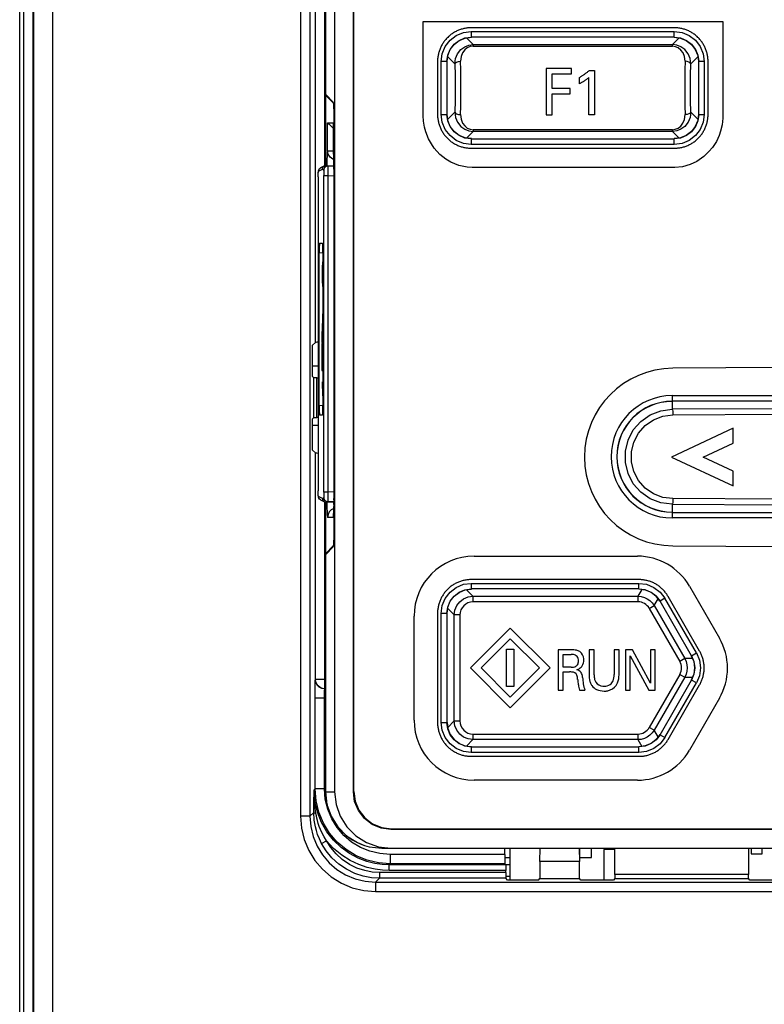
# Model space of a CAD drawing. Extents: x 30 to 410, y 34 to 287.
# Tile 22 of 66: x 59 to 72, y 196 to 214. Entities that reach past the tile are written whole.
import ezdxf

# ---------------------------------------------------------------- set-up
doc = ezdxf.new("R2010")
doc.units = 0
doc.header["$LTSCALE"] = 23.1
doc.layers.get('0').update_dxf_attribs({"linetype": 'CONTINUOUS'})
doc.layers.add('ALL_FEATURES', color=7, linetype='CONTINUOUS')

msp = doc.modelspace()

# ---------------------------------------------------------------- linework, layer by layer
at = {"color": 7, "linetype": 'CONTINUOUS'}
for p, q in [((64.474, 233.471), (64.474, 200.138)), ((64.808, 200.137), (64.808, 233.472)), ((64.816, 200.145), (64.816, 233.463)), ((64.312, 226.79), (64.312, 212.565)), ((66.793, 213.523), (66.905, 213.538)), ((70.506, 213.538), (70.618, 213.523)), ((66.472, 213.105), (66.487, 213.216)), ((70.924, 213.216), (70.939, 213.105)), ((64.312, 212.565), (64.312, 212.562)), ((64.312, 212.562), (64.313, 212.541)), ((64.318, 212.511), (64.312, 212.51)), ((64.312, 211.26), (64.312, 212.51)), ((64.312, 212.51), (64.312, 212.509)), ((64.456, 212.365), (64.312, 212.509)), ((64.317, 212.521), (64.456, 212.382)), ((64.326, 212.512), (64.318, 212.511)), ((64.456, 212.382), (64.46, 212.362)), ((64.459, 212.346), (64.456, 212.365)), ((64.46, 212.362), (64.463, 212.314)), ((66.487, 212.059), (66.472, 212.17)), ((70.939, 212.17), (70.924, 212.059)), ((64.346, 212.021), (64.453, 212.021)), ((64.411, 211.961), (64.453, 211.92)), ((64.453, 212.021), (64.453, 212.021)), ((64.453, 211.519), (64.453, 212.021)), ((64.467, 204.827), (64.467, 212.048)), ((64.467, 204.843), (64.467, 212.032)), ((66.905, 211.738), (66.793, 211.752)), ((70.618, 211.752), (70.506, 211.738)), ((64.454, 211.497), (64.453, 211.519)), ((64.454, 211.497), (64.455, 211.488)), ((64.454, 211.497), (64.454, 211.497)), ((64.455, 211.488), (64.456, 211.476)), ((64.456, 211.476), (64.457, 211.459)), ((64.294, 211.253), (64.224, 211.218)), ((64.326, 211.26), (64.461, 211.255)), ((64.206, 211.205), (64.224, 211.218)), ((64.184, 211.058), (64.184, 205.483)), ((64.206, 209.883), (64.261, 209.883)), ((64.2, 206.991), (64.2, 209.717)), ((64.266, 209.717), (64.266, 206.991)), ((64.265, 209.112), (64.265, 208.629)), ((64.253, 208.246), (64.264, 208.533)), ((64.265, 208.45), (64.256, 208.195)), ((64.254, 207.886), (64.254, 208.098)), ((64.248, 207.886), (64.248, 207.62)), ((64.251, 207.886), (64.248, 207.886)), ((64.257, 207.62), (64.257, 207.886)), ((64.257, 207.886), (64.265, 207.886)), ((64.079, 207.704), (64.184, 207.704)), ((64.248, 207.62), (64.265, 207.62)), ((64.266, 207.168), (64.262, 207.42)), ((64.265, 207.42), (64.262, 207.42)), ((64.261, 206.825), (64.206, 206.825)), ((64.184, 206.646), (64.079, 206.646)), ((64.185, 205.41), (64.184, 205.429)), ((64.224, 205.324), (64.294, 205.289)), ((64.312, 204.365), (64.312, 205.282)), ((64.327, 205.282), (64.461, 205.287)), ((64.466, 204.742), (64.467, 204.843)), ((64.456, 204.51), (64.312, 204.366)), ((64.317, 204.354), (64.456, 204.494)), ((64.456, 204.51), (64.459, 204.529)), ((64.46, 204.513), (64.456, 204.494)), ((64.463, 204.561), (64.46, 204.513)), ((64.312, 204.366), (64.312, 204.365)), ((64.313, 204.335), (64.312, 204.313)), ((64.312, 204.31), (64.312, 204.313)), ((64.312, 204.31), (64.312, 200.138)), ((66.793, 203.723), (66.905, 203.738)), ((69.99, 203.723), (69.878, 203.738)), ((70.253, 203.521), (70.184, 203.611)), ((66.472, 203.305), (66.487, 203.416)), ((70.855, 202.225), (70.811, 202.121)), ((66.472, 201.371), (66.487, 201.259)), ((70.253, 201.154), (70.184, 201.064)), ((66.793, 200.952), (66.906, 200.938)), ((69.99, 200.952), (69.878, 200.938)), ((84.804, 199.47), (65.474, 199.47)), ((65.483, 199.479), (84.795, 199.479)), ((65.312, 199.138), (84.966, 199.138)), ((69.039, 198.971), (69.039, 199.138)), ((69.255, 199.112), (69.255, 198.569)), ((69.453, 199.112), (69.255, 199.112)), ((71.872, 199.138), (71.872, 199.038)), ((71.872, 199.038), (72.072, 199.038)), ((72.072, 199.038), (72.072, 199.138)), ((67.497, 198.971), (67.589, 198.971)), ((67.589, 198.838), (67.516, 198.838)), ((68.822, 198.971), (69.039, 198.971)), ((67.517, 198.638), (67.589, 198.638))]:
    msp.add_line(p, q, dxfattribs=at)
at = {"color": 9, "linetype": 'CONTINUOUS'}
for p, q in [((64.312, 226.79), (64.312, 212.562)), ((66.935, 213.408), (66.817, 213.526)), ((66.903, 213.64), (66.903, 213.54)), ((66.903, 213.64), (70.509, 213.64)), ((66.903, 213.54), (66.906, 213.538)), ((70.509, 213.54), (66.903, 213.54)), ((70.594, 213.526), (70.476, 213.408)), ((70.506, 213.538), (70.509, 213.54)), ((70.509, 213.54), (70.509, 213.64)), ((66.935, 213.408), (66.935, 213.378)), ((66.935, 213.408), (70.476, 213.408)), ((66.935, 213.378), (70.476, 213.378)), ((70.476, 213.378), (70.476, 213.408)), ((66.484, 213.193), (66.611, 213.066)), ((70.8, 213.066), (70.927, 213.193)), ((66.369, 212.168), (66.369, 213.107)), ((66.469, 213.107), (66.369, 213.107)), ((66.469, 213.107), (66.469, 212.168)), ((66.472, 213.104), (66.469, 213.107)), ((70.942, 213.107), (70.939, 213.104)), ((70.942, 212.168), (70.942, 213.107)), ((71.042, 213.107), (70.942, 213.107)), ((71.042, 213.107), (71.042, 212.168)), ((64.312, 212.509), (64.312, 211.26)), ((64.456, 212.365), (64.459, 212.365)), ((66.369, 212.168), (66.469, 212.168)), ((66.469, 212.168), (66.472, 212.171)), ((66.611, 212.209), (66.484, 212.082)), ((70.927, 212.082), (70.8, 212.209)), ((70.939, 212.171), (70.942, 212.168)), ((70.942, 212.168), (71.042, 212.168)), ((64.346, 211.519), (64.346, 212.021)), ((64.453, 212.021), (64.453, 211.519)), ((66.817, 211.749), (66.935, 211.867)), ((66.935, 211.897), (66.935, 211.867)), ((70.476, 211.897), (66.935, 211.897)), ((70.476, 211.867), (66.935, 211.867)), ((70.476, 211.867), (70.476, 211.897)), ((70.476, 211.867), (70.594, 211.749)), ((66.906, 211.738), (66.903, 211.735)), ((66.903, 211.735), (66.903, 211.635)), ((66.903, 211.735), (70.509, 211.735)), ((70.509, 211.635), (66.903, 211.635)), ((70.509, 211.735), (70.506, 211.738)), ((70.509, 211.635), (70.509, 211.735)), ((64.346, 211.519), (64.453, 211.519)), ((64.456, 211.487), (64.453, 211.519)), ((64.453, 211.519), (64.454, 211.497)), ((64.458, 211.434), (64.456, 211.487)), ((64.326, 211.26), (64.348, 211.249)), ((64.338, 211.283), (64.338, 211.26)), ((64.462, 211.245), (64.348, 211.249)), ((64.187, 211.158), (64.257, 211.193)), ((64.187, 211.158), (64.192, 211.184)), ((64.257, 211.193), (64.272, 211.186)), ((64.272, 211.186), (64.28, 211.182)), ((64.283, 205.46), (64.283, 211.082)), ((64.283, 211.082), (64.354, 211.082)), ((64.354, 211.082), (64.354, 205.46)), ((64.354, 211.082), (64.462, 211.078)), ((64.462, 211.197), (64.462, 205.345)), ((64.462, 211.197), (64.462, 211.197)), ((64.2, 209.717), (64.266, 209.712)), ((64.265, 208.098), (64.254, 208.098)), ((64.256, 208.195), (64.265, 208.195)), ((70.472, 207.174), (70.472, 206.931)), ((70.472, 207.174), (72.359, 207.174)), ((72.359, 207.074), (70.472, 207.074)), ((64.266, 206.997), (64.2, 206.991)), ((72.327, 206.942), (70.472, 206.931)), ((70.483, 206.832), (72.338, 206.842)), ((64.21, 205.372), (64.187, 205.383)), ((64.224, 205.324), (64.208, 205.335)), ((64.257, 205.348), (64.21, 205.372)), ((64.28, 205.36), (64.257, 205.348)), ((64.354, 205.46), (64.283, 205.46)), ((64.348, 205.293), (64.462, 205.297)), ((64.462, 205.463), (64.354, 205.46)), ((64.462, 205.325), (64.462, 205.345)), ((64.462, 205.345), (64.462, 205.345)), ((72.338, 205.333), (70.483, 205.344)), ((64.312, 205.282), (64.312, 204.366)), ((64.348, 205.293), (64.326, 205.282)), ((64.338, 205.282), (64.338, 205.26)), ((70.472, 205.244), (70.472, 205.001)), ((70.472, 205.244), (72.327, 205.233)), ((64.45, 205.012), (64.349, 205.012)), ((70.472, 205.101), (72.359, 205.101)), ((72.359, 205.001), (70.472, 205.001)), ((64.459, 204.51), (64.456, 204.51)), ((64.312, 204.313), (64.312, 200.138)), ((66.932, 203.611), (66.817, 203.726)), ((66.903, 203.84), (66.903, 203.74)), ((66.903, 203.84), (69.88, 203.84)), ((66.903, 203.74), (66.906, 203.738)), ((69.88, 203.74), (66.903, 203.74)), ((69.932, 203.73), (69.863, 203.611)), ((69.878, 203.738), (69.88, 203.74)), ((69.88, 203.74), (69.88, 203.84)), ((66.932, 203.611), (66.932, 203.511)), ((66.932, 203.611), (69.863, 203.611)), ((69.863, 203.611), (69.863, 203.511)), ((70.151, 203.444), (70.22, 203.564)), ((70.341, 203.574), (70.255, 203.524)), ((70.901, 202.604), (70.341, 203.574)), ((66.484, 203.393), (66.599, 203.278)), ((69.863, 203.511), (66.932, 203.511)), ((70.064, 203.394), (70.151, 203.444)), ((70.064, 203.394), (70.607, 202.454)), ((70.151, 203.444), (70.694, 202.504)), ((70.255, 203.524), (70.253, 203.521)), ((70.815, 202.554), (70.255, 203.524)), ((66.369, 201.368), (66.369, 203.307)), ((66.469, 203.307), (66.369, 203.307)), ((66.469, 203.307), (66.469, 201.368)), ((66.472, 203.304), (66.469, 203.307)), ((66.599, 201.397), (66.599, 203.278)), ((66.699, 203.278), (66.599, 203.278)), ((66.699, 203.278), (66.699, 201.397)), ((70.694, 202.504), (70.607, 202.454)), ((70.832, 202.504), (70.694, 202.504)), ((70.811, 202.554), (70.815, 202.554)), ((70.815, 202.554), (70.901, 202.604)), ((70.607, 202.221), (70.064, 201.281)), ((70.694, 202.171), (70.151, 201.231)), ((70.607, 202.221), (70.694, 202.171)), ((70.694, 202.171), (70.832, 202.171)), ((70.255, 201.151), (70.815, 202.121)), ((70.341, 201.101), (70.901, 202.071)), ((70.815, 202.121), (70.811, 202.121)), ((70.901, 202.071), (70.815, 202.121)), ((66.369, 201.368), (66.469, 201.368)), ((66.469, 201.368), (66.472, 201.371)), ((66.599, 201.397), (66.484, 201.282)), ((66.599, 201.397), (66.699, 201.397)), ((70.151, 201.231), (70.064, 201.281)), ((66.932, 201.164), (66.932, 201.064)), ((66.932, 201.164), (69.863, 201.164)), ((69.863, 201.164), (69.863, 201.064)), ((70.22, 201.111), (70.151, 201.231)), ((70.253, 201.154), (70.255, 201.151)), ((70.255, 201.151), (70.341, 201.101)), ((66.817, 200.949), (66.932, 201.064)), ((66.906, 200.938), (66.903, 200.935)), ((66.903, 200.935), (66.903, 200.835)), ((66.903, 200.935), (69.88, 200.935)), ((69.863, 201.064), (66.932, 201.064)), ((69.863, 201.064), (69.932, 200.945)), ((69.88, 200.935), (69.878, 200.938)), ((69.88, 200.835), (69.88, 200.935)), ((69.88, 200.835), (66.903, 200.835)), ((64.312, 200.138), (64.474, 200.138)), ((64.816, 200.145), (64.808, 200.137)), ((65.474, 199.47), (65.483, 199.479))]:
    msp.add_line(p, q, dxfattribs=at)
for points in [[(66.369, 213.107), (66.387, 213.244), (66.441, 213.373), (66.526, 213.484), (66.636, 213.569), (66.766, 213.623), (66.903, 213.64)], [(66.469, 213.107), (66.484, 213.219), (66.527, 213.324), (66.596, 213.414), (66.686, 213.482), (66.79, 213.526), (66.903, 213.54)], [(70.509, 213.64), (70.646, 213.623), (70.775, 213.569), (70.886, 213.484), (70.971, 213.373), (71.024, 213.244), (71.042, 213.107)], [(70.509, 213.54), (70.621, 213.526), (70.725, 213.482), (70.815, 213.414), (70.884, 213.324), (70.927, 213.219), (70.942, 213.107)], [(66.611, 213.066), (66.622, 213.159), (66.659, 213.247), (66.716, 213.32), (66.786, 213.37), (66.861, 213.399), (66.935, 213.408)], [(66.935, 213.378), (66.884, 213.372), (66.832, 213.35), (66.786, 213.313), (66.748, 213.262), (66.721, 213.195), (66.711, 213.111)], [(70.8, 213.066), (70.789, 213.159), (70.753, 213.247), (70.695, 213.32), (70.625, 213.37), (70.551, 213.399), (70.476, 213.408)], [(70.7, 213.111), (70.691, 213.194), (70.664, 213.26), (70.626, 213.312), (70.58, 213.349), (70.528, 213.371), (70.476, 213.378)], [(66.611, 213.066), (66.62, 213.082), (66.642, 213.097), (66.674, 213.107), (66.711, 213.111)], [(66.611, 213.066), (66.615, 212.859), (66.617, 212.638), (66.615, 212.416), (66.611, 212.209)], [(66.717, 212.638), (66.716, 212.8), (66.714, 212.959), (66.711, 213.111)], [(70.7, 213.111), (70.697, 212.959), (70.695, 212.8), (70.695, 212.638)], [(70.8, 213.066), (70.791, 213.082), (70.769, 213.097), (70.737, 213.107), (70.7, 213.111)], [(70.8, 212.209), (70.796, 212.416), (70.795, 212.638), (70.796, 212.859), (70.8, 213.066)], [(66.711, 212.164), (66.714, 212.316), (66.716, 212.475), (66.717, 212.638)], [(70.695, 212.638), (70.695, 212.475), (70.697, 212.316), (70.7, 212.164)], [(66.903, 211.635), (66.766, 211.652), (66.636, 211.706), (66.526, 211.791), (66.441, 211.902), (66.387, 212.031), (66.369, 212.168)], [(66.903, 211.735), (66.79, 211.749), (66.686, 211.793), (66.596, 211.861), (66.527, 211.951), (66.484, 212.056), (66.469, 212.168)], [(66.611, 212.209), (66.622, 212.116), (66.659, 212.028), (66.716, 211.955), (66.786, 211.905), (66.861, 211.876), (66.935, 211.867)], [(66.611, 212.209), (66.62, 212.193), (66.642, 212.178), (66.674, 212.168), (66.711, 212.164)], [(66.711, 212.164), (66.721, 212.082), (66.747, 212.015), (66.785, 211.963), (66.831, 211.926), (66.883, 211.904), (66.935, 211.897)], [(70.8, 212.209), (70.789, 212.116), (70.753, 212.028), (70.695, 211.955), (70.625, 211.905), (70.551, 211.876), (70.476, 211.867)], [(70.476, 211.897), (70.527, 211.904), (70.579, 211.925), (70.625, 211.962), (70.663, 212.013), (70.69, 212.08), (70.7, 212.164)], [(71.042, 212.168), (71.024, 212.031), (70.971, 211.902), (70.886, 211.791), (70.775, 211.706), (70.646, 211.652), (70.509, 211.635)], [(70.942, 212.168), (70.927, 212.056), (70.884, 211.951), (70.815, 211.861), (70.725, 211.793), (70.621, 211.749), (70.509, 211.735)], [(70.8, 212.209), (70.791, 212.193), (70.769, 212.178), (70.737, 212.168), (70.7, 212.164)], [(64.346, 211.519), (64.344, 211.487), (64.341, 211.434), (64.339, 211.365), (64.338, 211.283)], [(64.46, 211.369), (64.443, 211.373), (64.393, 211.409), (64.359, 211.46), (64.346, 211.519)], [(64.462, 211.197), (64.461, 211.283), (64.46, 211.365), (64.458, 211.434)], [(64.349, 211.249), (64.322, 211.244), (64.3, 211.23), (64.285, 211.208), (64.28, 211.182)], [(64.349, 211.249), (64.351, 211.24), (64.353, 211.216), (64.354, 211.179), (64.355, 211.133), (64.354, 211.082)], [(64.184, 211.058), (64.184, 211.095), (64.185, 211.129), (64.186, 211.151), (64.187, 211.158)], [(64.192, 211.184), (64.208, 211.206), (64.224, 211.218)], [(64.28, 211.182), (64.281, 211.174), (64.282, 211.152), (64.283, 211.119), (64.283, 211.082)], [(70.472, 205.244), (70.271, 205.269), (70.081, 205.342), (69.914, 205.458), (69.781, 205.61), (69.687, 205.79), (69.639, 205.986), (69.639, 206.189), (69.687, 206.385), (69.781, 206.565), (69.914, 206.717), (70.081, 206.833), (70.271, 206.906), (70.472, 206.931)], [(70.472, 206.931), (70.476, 206.922), (70.48, 206.9), (70.482, 206.869), (70.483, 206.832)], [(70.483, 205.344), (70.308, 205.366), (70.14, 205.43), (69.992, 205.532), (69.874, 205.666), (69.791, 205.825), (69.749, 205.998), (69.749, 206.177), (69.792, 206.35), (69.874, 206.509), (69.993, 206.643), (70.14, 206.745), (70.308, 206.81), (70.483, 206.832)], [(64.187, 205.383), (64.186, 205.391), (64.185, 205.413), (64.184, 205.447), (64.184, 205.483)], [(64.208, 205.335), (64.192, 205.357), (64.187, 205.383)], [(64.283, 205.46), (64.283, 205.423), (64.282, 205.39), (64.281, 205.367), (64.28, 205.36)], [(64.28, 205.36), (64.285, 205.334), (64.3, 205.312), (64.322, 205.298), (64.349, 205.293)], [(64.354, 205.46), (64.355, 205.409), (64.354, 205.363), (64.353, 205.326), (64.351, 205.302), (64.349, 205.293)], [(70.483, 205.344), (70.482, 205.306), (70.48, 205.275), (70.476, 205.253), (70.472, 205.244)], [(64.338, 205.26), (64.339, 205.179), (64.341, 205.109), (64.344, 205.056), (64.346, 205.023), (64.349, 205.012)], [(64.46, 205.169), (64.458, 205.168), (64.414, 205.144), (64.379, 205.107), (64.357, 205.062), (64.349, 205.012)], [(64.458, 205.109), (64.46, 205.179), (64.461, 205.205)], [(64.461, 205.242), (64.461, 205.26), (64.461, 205.282)], [(64.45, 205.012), (64.453, 205.023), (64.456, 205.056), (64.458, 205.109)], [(66.369, 203.307), (66.387, 203.444), (66.441, 203.573), (66.526, 203.684), (66.636, 203.769), (66.766, 203.823), (66.903, 203.84)], [(66.469, 203.307), (66.484, 203.419), (66.527, 203.524), (66.596, 203.614), (66.686, 203.682), (66.79, 203.726), (66.903, 203.74)], [(69.88, 203.84), (70.017, 203.823), (70.146, 203.769), (70.257, 203.684), (70.341, 203.574)], [(69.88, 203.74), (69.992, 203.726), (70.096, 203.682), (70.186, 203.614), (70.255, 203.524)], [(66.696, 203.513), (66.765, 203.566), (66.846, 203.599), (66.932, 203.611)], [(69.863, 203.611), (69.92, 203.606), (69.977, 203.591), (70.029, 203.566)], [(70.029, 203.566), (70.077, 203.533), (70.118, 203.492), (70.151, 203.444)], [(66.599, 203.278), (66.611, 203.364), (66.644, 203.444), (66.696, 203.513)], [(70.694, 202.504), (70.718, 202.451), (70.733, 202.395), (70.738, 202.338)], [(70.815, 202.554), (70.858, 202.45), (70.873, 202.338), (70.858, 202.225), (70.815, 202.121)], [(70.901, 202.604), (70.954, 202.476), (70.973, 202.338), (70.954, 202.199), (70.901, 202.071)], [(70.738, 202.338), (70.733, 202.28), (70.718, 202.224), (70.694, 202.171)], [(66.903, 200.835), (66.766, 200.852), (66.636, 200.906), (66.526, 200.991), (66.441, 201.102), (66.387, 201.231), (66.369, 201.368)], [(66.903, 200.935), (66.79, 200.949), (66.686, 200.993), (66.596, 201.061), (66.527, 201.151), (66.484, 201.256), (66.469, 201.368)], [(66.697, 201.162), (66.644, 201.231), (66.611, 201.311), (66.599, 201.397)], [(66.932, 201.064), (66.846, 201.076), (66.766, 201.109), (66.697, 201.162)], [(70.029, 201.109), (69.977, 201.085), (69.92, 201.069), (69.863, 201.064)], [(70.255, 201.151), (70.186, 201.062), (70.096, 200.993), (69.992, 200.949), (69.88, 200.935)], [(70.341, 201.101), (70.257, 200.991), (70.146, 200.906), (70.017, 200.853), (69.88, 200.835)], [(70.151, 201.231), (70.118, 201.183), (70.077, 201.142), (70.029, 201.109)], [(64.312, 200.138), (64.312, 200.138), (64.312, 200.138), (64.312, 200.138)]]:
    msp.add_lwpolyline(points, dxfattribs=at)
at = {"color": 7, "linetype": 'CONTINUOUS'}
for points in [[(66.487, 213.216), (66.53, 213.321), (66.599, 213.411), (66.689, 213.48), (66.793, 213.523)], [(70.618, 213.523), (70.722, 213.48), (70.812, 213.411), (70.881, 213.321), (70.924, 213.216)], [(64.313, 212.541), (64.315, 212.527), (64.317, 212.521)], [(64.467, 212.032), (64.466, 212.133), (64.465, 212.224), (64.462, 212.298), (64.459, 212.346)], [(64.463, 212.314), (64.465, 212.241), (64.467, 212.149), (64.467, 212.048)], [(64.346, 212.021), (64.355, 212.014), (64.376, 211.994), (64.411, 211.961)], [(66.793, 211.752), (66.689, 211.796), (66.599, 211.864), (66.53, 211.954), (66.487, 212.059)], [(70.924, 212.059), (70.881, 211.954), (70.812, 211.864), (70.722, 211.796), (70.618, 211.752)], [(64.457, 211.459), (64.458, 211.438), (64.459, 211.413), (64.46, 211.384), (64.46, 211.352), (64.461, 211.317), (64.461, 211.28), (64.462, 211.241), (64.462, 211.197)], [(64.257, 211.193), (64.262, 211.219), (64.277, 211.241), (64.294, 211.253)], [(64.294, 211.253), (64.3, 211.256), (64.326, 211.26)], [(64.184, 211.11), (64.185, 211.129), (64.185, 211.143), (64.186, 211.153), (64.187, 211.162), (64.188, 211.17), (64.191, 211.18)], [(64.184, 211.058), (64.184, 211.087), (64.184, 211.11)], [(64.191, 211.18), (64.197, 211.193), (64.206, 211.205)], [(64.462, 211.197), (64.462, 205.325), (64.461, 205.282), (64.461, 205.242), (64.461, 205.205), (64.46, 205.17), (64.459, 205.14), (64.458, 205.113), (64.457, 205.09), (64.456, 205.071), (64.456, 205.057), (64.455, 205.048), (64.455, 205.046)], [(64.206, 209.883), (64.204, 209.875), (64.203, 209.852), (64.201, 209.815), (64.201, 209.769), (64.2, 209.717)], [(64.266, 209.717), (64.266, 209.769), (64.265, 209.815), (64.264, 209.852), (64.262, 209.875), (64.261, 209.883)], [(64.259, 209.33), (64.259, 209.407), (64.261, 209.473), (64.263, 209.523), (64.265, 209.55), (64.266, 209.552)], [(64.265, 209.112), (64.263, 209.14), (64.261, 209.189), (64.259, 209.255), (64.259, 209.33)], [(64.264, 208.533), (64.264, 208.561), (64.265, 208.594), (64.265, 208.629)], [(64.251, 208.117), (64.251, 208.164), (64.252, 208.208), (64.253, 208.246)], [(64.256, 208.195), (64.255, 208.167), (64.254, 208.134), (64.254, 208.098)], [(64.2, 206.991), (64.201, 206.94), (64.201, 206.893), (64.203, 206.857), (64.204, 206.833), (64.206, 206.825)], [(64.261, 206.825), (64.262, 206.833), (64.264, 206.857), (64.265, 206.893), (64.266, 206.94), (64.266, 206.991)], [(64.184, 205.429), (64.184, 205.453), (64.184, 205.483)], [(64.196, 205.351), (64.19, 205.365), (64.187, 205.376), (64.186, 205.385), (64.185, 205.396), (64.185, 205.41)], [(64.224, 205.324), (64.206, 205.337), (64.196, 205.351)], [(64.257, 205.348), (64.262, 205.323), (64.277, 205.301), (64.294, 205.289)], [(64.294, 205.289), (64.3, 205.286), (64.326, 205.282)], [(64.467, 204.827), (64.467, 204.726), (64.465, 204.635), (64.463, 204.561)], [(64.459, 204.529), (64.462, 204.577), (64.465, 204.651), (64.466, 204.742)], [(64.312, 204.365), (64.318, 204.364), (64.326, 204.363)], [(64.317, 204.354), (64.315, 204.348), (64.313, 204.335)], [(66.487, 203.416), (66.53, 203.521), (66.599, 203.611), (66.689, 203.68), (66.793, 203.723)], [(70.184, 203.611), (70.095, 203.68), (69.99, 203.723)], [(70.811, 202.554), (70.855, 202.45), (70.869, 202.338), (70.855, 202.225)], [(66.487, 201.259), (66.53, 201.154), (66.599, 201.064), (66.689, 200.996), (66.793, 200.952)], [(70.184, 201.064), (70.095, 200.996), (69.99, 200.952)], [(64.312, 200.138), (64.337, 199.915), (64.411, 199.704), (64.53, 199.514), (64.688, 199.356), (64.878, 199.237), (65.005, 199.186)], [(64.474, 200.137), (64.5, 199.915), (64.574, 199.704), (64.693, 199.514), (64.851, 199.356), (65.041, 199.237), (65.253, 199.163), (65.475, 199.138)], [(65.474, 199.47), (65.302, 199.493), (65.141, 199.559), (65.003, 199.665), (64.897, 199.803), (64.83, 199.964), (64.808, 200.137)], [(64.816, 200.145), (64.839, 199.973), (64.906, 199.812), (65.012, 199.674), (65.15, 199.568), (65.311, 199.502), (65.483, 199.479)], [(65.005, 199.186), (65.089, 199.163), (65.312, 199.138)]]:
    msp.add_lwpolyline(points, dxfattribs=at)
at = {"color": 9, "linetype": 'CONTINUOUS'}
for centre, radius, start, end in [((70.472, 206.088), 1.086, 90, 269.9998), ((70.472, 206.088), 0.986, 90, 270), ((66.932, 203.278), 0.233, 89.9627, 180.0361), ((69.863, 203.278), 0.233, 29.9927, 90.0095), ((70.406, 202.338), 0.233, 329.9894, 30.0103), ((66.932, 201.397), 0.233, 179.9651, 270.037), ((69.863, 201.397), 0.233, 269.9923, 330.0103)]:
    msp.add_arc(centre, radius, start, end, dxfattribs=at)
at = {"color": 7, "linetype": 'CONTINUOUS'}
for centre, radius, start, end in [((70.472, 206.088), 0.983, 90, 270), ((65.312, 200.138), 1, 180, 252.1528)]:
    msp.add_arc(centre, radius, start, end, dxfattribs=at)
at = {"layer": 'ALL_FEATURES', "color": 9, "linetype": 'CONTINUOUS'}
for p, q in [((58.88, 177.886), (58.88, 234.571)), ((59.133, 177.898), (59.133, 234.571)), ((59.467, 177.898), (59.467, 234.571)), ((63.87, 233.574), (63.87, 199.702)), ((64.037, 233.574), (64.037, 199.702)), ((64.136, 208.119), (64.136, 226.156)), ((64.303, 211.253), (64.303, 226.153)), ((64.136, 202.135), (64.136, 206.156)), ((64.303, 201.968), (64.303, 205.282)), ((64.133, 202.131), (64.136, 202.135)), ((64.312, 202.135), (64.136, 202.135)), ((64.299, 201.964), (64.303, 201.968)), ((64.312, 201.964), (64.299, 201.964)), ((64.312, 201.968), (64.303, 201.968)), ((64.127, 200.192), (64.127, 201.798)), ((64.312, 201.798), (64.127, 201.798)), ((64.293, 200.192), (64.293, 201.798)), ((64.107, 199.919), (64.109, 200.174)), ((64.127, 200.192), (64.109, 200.174)), ((64.293, 200.192), (64.127, 200.192)), ((64.308, 200.007), (64.293, 200.192)), ((64.037, 199.702), (63.87, 199.702)), ((64.106, 199.771), (64.037, 199.702)), ((64.143, 199.751), (64.135, 199.799)), ((64.242, 199.222), (64.331, 199.269)), ((65.46, 199.025), (65.46, 198.859)), ((67.496, 199.025), (65.46, 199.025)), ((65.46, 198.859), (65.442, 198.841)), ((65.442, 198.741), (65.442, 198.841)), ((67.515, 198.841), (65.442, 198.841)), ((67.499, 198.859), (65.46, 198.859)), ((65.272, 198.704), (65.272, 198.604)), ((67.517, 198.704), (65.272, 198.704)), ((67.517, 198.741), (65.442, 198.741)), ((65.272, 198.604), (65.203, 198.535)), ((65.203, 198.535), (65.203, 198.368)), ((65.203, 198.535), (85.075, 198.535)), ((67.518, 198.604), (65.272, 198.604)), ((65.203, 198.368), (85.075, 198.368))]:
    msp.add_line(p, q, dxfattribs=at)
at = {"layer": 'ALL_FEATURES', "color": 7, "linetype": 'CONTINUOUS'}
for p, q in [((58.955, 177.886), (58.955, 234.571)), ((59.121, 177.886), (59.121, 234.571)), ((64.081, 208.069), (64.136, 208.119)), ((64.079, 207.616), (64.079, 207.969)), ((64.081, 207.516), (64.108, 207.488)), ((64.108, 206.787), (64.108, 207.488)), ((64.156, 207.488), (64.108, 207.488)), ((64.156, 206.787), (64.156, 207.488)), ((64.156, 207.488), (64.184, 207.488)), ((64.081, 206.759), (64.108, 206.787)), ((64.108, 206.787), (64.156, 206.787)), ((64.184, 206.787), (64.156, 206.787)), ((64.079, 206.306), (64.079, 206.659)), ((64.136, 206.156), (64.081, 206.206)), ((64.106, 199.771), (64.107, 199.919)), ((67.496, 199.025), (67.496, 199.138)), ((67.589, 199.138), (67.589, 198.569)), ((68.122, 198.897), (68.126, 199.138)), ((68.819, 199.138), (68.823, 198.897)), ((68.822, 199.138), (68.822, 198.942)), ((69.452, 198.667), (69.453, 199.138)), ((71.825, 199.138), (71.826, 198.667)), ((67.499, 198.859), (67.515, 198.841)), ((68.122, 198.897), (68.122, 198.598)), ((68.823, 198.897), (68.122, 198.897)), ((68.823, 198.598), (68.823, 198.897)), ((67.517, 198.704), (67.517, 198.741)), ((69.452, 198.667), (69.452, 198.595)), ((71.826, 198.667), (69.452, 198.667)), ((71.826, 198.595), (71.826, 198.667)), ((67.548, 198.571), (67.518, 198.604)), ((67.994, 198.569), (67.648, 198.569)), ((68.094, 198.571), (68.122, 198.598)), ((68.122, 198.598), (68.823, 198.598)), ((68.85, 198.571), (68.823, 198.598)), ((69.328, 198.569), (68.95, 198.569)), ((69.452, 198.595), (69.427, 198.571)), ((69.452, 198.595), (71.826, 198.595)), ((71.85, 198.571), (71.826, 198.595)), ((72.296, 198.569), (71.95, 198.569))]:
    msp.add_line(p, q, dxfattribs=at)
at = {"layer": 'ALL_FEATURES', "color": 40, "linetype": 'CONTINUOUS'}
for p, q in [((66.05, 212.145), (66.05, 213.817)), ((66.05, 213.817), (71.373, 213.817)), ((70.509, 213.707), (66.903, 213.707)), ((71.373, 213.817), (71.373, 212.103)), ((66.303, 213.107), (66.303, 212.168)), ((71.109, 212.168), (71.109, 213.107)), ((68.235, 212.984), (68.235, 212.163)), ((68.68, 212.984), (68.235, 212.984)), ((68.341, 212.631), (68.341, 212.888)), ((68.341, 212.888), (68.68, 212.888)), ((68.68, 212.888), (68.68, 212.984)), ((68.826, 212.713), (68.826, 212.826)), ((68.992, 212.163), (68.992, 212.826)), ((69, 212.95), (69.092, 212.95)), ((69.092, 212.95), (69.092, 212.163)), ((68.66, 212.631), (68.341, 212.631)), ((68.341, 212.163), (68.341, 212.536)), ((68.341, 212.536), (68.66, 212.536)), ((68.66, 212.536), (68.66, 212.631)), ((66.055, 212.048), (66.05, 212.145)), ((68.235, 212.163), (68.341, 212.163)), ((69.092, 212.163), (68.992, 212.163)), ((66.073, 211.944), (66.055, 212.048)), ((66.094, 211.859), (66.073, 211.944)), ((71.36, 211.983), (71.332, 211.871)), ((71.373, 212.103), (71.36, 211.983)), ((66.143, 211.736), (66.094, 211.859)), ((71.305, 211.795), (71.257, 211.69)), ((71.332, 211.871), (71.305, 211.795)), ((66.195, 211.645), (66.143, 211.736)), ((66.244, 211.57), (66.195, 211.645)), ((71.257, 211.69), (71.185, 211.578)), ((66.346, 211.459), (66.244, 211.57)), ((66.451, 211.376), (66.346, 211.459)), ((66.903, 211.568), (70.509, 211.568)), ((71.035, 211.421), (70.909, 211.334)), ((71.123, 211.507), (71.035, 211.421)), ((71.185, 211.578), (71.123, 211.507)), ((66.54, 211.323), (66.451, 211.376)), ((66.683, 211.261), (66.54, 211.323)), ((66.828, 211.232), (66.683, 211.261)), ((70.793, 211.281), (70.653, 211.24)), ((70.909, 211.334), (70.793, 211.281)), ((66.915, 211.225), (66.828, 211.232)), ((70.519, 211.225), (66.915, 211.225)), ((70.653, 211.24), (70.519, 211.225)), ((72.368, 207.671), (70.482, 207.66)), ((71.555, 206.594), (70.461, 206.083)), ((71.555, 206.332), (71.555, 206.594)), ((71.022, 206.083), (71.555, 206.332)), ((70.461, 206.083), (71.555, 205.573)), ((71.555, 205.834), (71.022, 206.083)), ((71.555, 205.573), (71.555, 205.834)), ((70.481, 204.506), (72.367, 204.495)), ((66.952, 204.322), (69.855, 204.322)), ((69.88, 203.907), (66.903, 203.907)), ((70.779, 203.789), (71.311, 202.866)), ((70.959, 202.638), (70.399, 203.607)), ((65.885, 201.41), (65.885, 203.256)), ((66.303, 203.307), (66.303, 201.368)), ((66.887, 202.338), (67.594, 203.045)), ((67.594, 203.045), (68.301, 202.338)), ((67.594, 202.857), (67.075, 202.338)), ((68.113, 202.338), (67.594, 202.857)), ((67.53, 202.005), (67.527, 202.672)), ((67.527, 202.672), (67.661, 202.672)), ((67.661, 202.672), (67.661, 202.005)), ((68.446, 202.66), (68.446, 201.941)), ((68.68, 202.66), (68.446, 202.66)), ((68.534, 202.35), (68.534, 202.577)), ((68.534, 202.577), (68.677, 202.577)), ((68.994, 202.66), (68.994, 202.222)), ((69.085, 202.66), (68.994, 202.66)), ((69.085, 202.216), (69.085, 202.66)), ((69.44, 202.66), (69.44, 202.22)), ((69.527, 202.66), (69.44, 202.66)), ((69.527, 202.217), (69.527, 202.66)), ((69.639, 202.66), (69.639, 201.941)), ((69.765, 202.66), (69.639, 202.66)), ((69.722, 201.941), (69.722, 202.552)), ((69.722, 202.552), (70.054, 201.941)), ((70.086, 202.066), (69.765, 202.66)), ((70.086, 202.66), (70.086, 202.066)), ((70.169, 202.66), (70.086, 202.66)), ((70.169, 201.941), (70.169, 202.66)), ((67.594, 201.631), (66.887, 202.338)), ((67.075, 202.338), (67.594, 201.82)), ((67.594, 201.82), (68.113, 202.338)), ((68.301, 202.338), (67.594, 201.631)), ((68.677, 202.35), (68.534, 202.35)), ((68.536, 201.941), (68.536, 202.266)), ((68.536, 202.266), (68.649, 202.266)), ((67.661, 202.005), (67.53, 202.005)), ((70.399, 201.068), (70.959, 202.038)), ((68.446, 201.941), (68.536, 201.941)), ((68.822, 201.941), (68.919, 201.941)), ((69.639, 201.941), (69.722, 201.941)), ((70.054, 201.941), (70.169, 201.941)), ((71.311, 201.8), (70.778, 200.877)), ((66.903, 200.768), (69.88, 200.768)), ((69.855, 200.344), (66.952, 200.344))]:
    msp.add_line(p, q, dxfattribs=at)
for points in [[(66.903, 213.707), (66.886, 213.707), (66.87, 213.706), (66.853, 213.705), (66.837, 213.704), (66.821, 213.702), (66.804, 213.699), (66.788, 213.696), (66.772, 213.693), (66.756, 213.689), (66.74, 213.685), (66.724, 213.68), (66.708, 213.675), (66.692, 213.669), (66.677, 213.663), (66.662, 213.657), (66.647, 213.65), (66.632, 213.643), (66.617, 213.635), (66.603, 213.627), (66.589, 213.618), (66.575, 213.61), (66.561, 213.6), (66.547, 213.591), (66.534, 213.581), (66.521, 213.57), (66.509, 213.56), (66.496, 213.549), (66.484, 213.537), (66.473, 213.526), (66.461, 213.514), (66.45, 213.501), (66.44, 213.489), (66.429, 213.476), (66.419, 213.462), (66.41, 213.449), (66.4, 213.435), (66.391, 213.421), (66.383, 213.407), (66.375, 213.393), (66.367, 213.378), (66.36, 213.363), (66.353, 213.348), (66.347, 213.333), (66.341, 213.317), (66.335, 213.302), (66.33, 213.286), (66.325, 213.27), (66.321, 213.254), (66.317, 213.238), (66.314, 213.222), (66.311, 213.206), (66.308, 213.189), (66.306, 213.173), (66.305, 213.156), (66.304, 213.14), (66.303, 213.124), (66.303, 213.107)], [(71.109, 213.107), (71.108, 213.124), (71.108, 213.14), (71.107, 213.156), (71.105, 213.173), (71.103, 213.189), (71.1, 213.206), (71.098, 213.222), (71.094, 213.238), (71.09, 213.254), (71.086, 213.27), (71.081, 213.286), (71.076, 213.302), (71.071, 213.317), (71.065, 213.333), (71.058, 213.348), (71.051, 213.363), (71.044, 213.378), (71.036, 213.393), (71.028, 213.407), (71.02, 213.421), (71.011, 213.435), (71.002, 213.449), (70.992, 213.462), (70.982, 213.476), (70.972, 213.489), (70.961, 213.501), (70.95, 213.514), (70.939, 213.526), (70.927, 213.537), (70.915, 213.549), (70.903, 213.56), (70.89, 213.57), (70.877, 213.581), (70.864, 213.591), (70.85, 213.6), (70.837, 213.61), (70.823, 213.618), (70.809, 213.627), (70.794, 213.635), (70.779, 213.643), (70.765, 213.65), (70.75, 213.657), (70.734, 213.663), (70.719, 213.669), (70.703, 213.675), (70.688, 213.68), (70.672, 213.685), (70.656, 213.689), (70.64, 213.693), (70.623, 213.696), (70.607, 213.699), (70.591, 213.702), (70.574, 213.704), (70.558, 213.705), (70.541, 213.706), (70.525, 213.707), (70.509, 213.707)], [(68.826, 212.826), (68.837, 212.832), (68.847, 212.839), (68.858, 212.845), (68.868, 212.852), (68.878, 212.858), (68.888, 212.865), (68.898, 212.871), (68.908, 212.878), (68.918, 212.885), (68.927, 212.892), (68.937, 212.899), (68.946, 212.906), (68.956, 212.913), (68.965, 212.921), (68.974, 212.928), (68.982, 212.935), (68.991, 212.943), (69, 212.95)], [(68.992, 212.826), (68.985, 212.82), (68.978, 212.813), (68.97, 212.807), (68.962, 212.801), (68.954, 212.795), (68.947, 212.789), (68.939, 212.783), (68.93, 212.777), (68.922, 212.771), (68.914, 212.765), (68.905, 212.759), (68.897, 212.754), (68.888, 212.748), (68.88, 212.743), (68.871, 212.738), (68.862, 212.732), (68.853, 212.727), (68.844, 212.722), (68.835, 212.717), (68.826, 212.713)], [(66.303, 212.168), (66.303, 212.151), (66.304, 212.135), (66.305, 212.119), (66.306, 212.102), (66.308, 212.086), (66.311, 212.07), (66.314, 212.053), (66.317, 212.037), (66.321, 212.021), (66.325, 212.005), (66.33, 211.989), (66.335, 211.973), (66.341, 211.958), (66.347, 211.942), (66.353, 211.927), (66.36, 211.912), (66.367, 211.897), (66.375, 211.882), (66.383, 211.868), (66.392, 211.854), (66.4, 211.84), (66.41, 211.826), (66.419, 211.813), (66.429, 211.799), (66.44, 211.787), (66.45, 211.774), (66.461, 211.762), (66.473, 211.75), (66.484, 211.738), (66.496, 211.726), (66.509, 211.715), (66.521, 211.705), (66.534, 211.694), (66.547, 211.684), (66.561, 211.675), (66.575, 211.666), (66.589, 211.657), (66.603, 211.648), (66.617, 211.64), (66.632, 211.633), (66.647, 211.625), (66.662, 211.618), (66.677, 211.612), (66.692, 211.606), (66.708, 211.6), (66.724, 211.595), (66.74, 211.591), (66.756, 211.586), (66.772, 211.582), (66.788, 211.579), (66.804, 211.576), (66.821, 211.574), (66.837, 211.572), (66.853, 211.57), (66.87, 211.569), (66.886, 211.568), (66.903, 211.568)], [(70.509, 211.568), (70.525, 211.568), (70.541, 211.569), (70.558, 211.57), (70.574, 211.572), (70.591, 211.574), (70.607, 211.576), (70.623, 211.579), (70.64, 211.582), (70.656, 211.586), (70.672, 211.591), (70.688, 211.595), (70.703, 211.6), (70.719, 211.606), (70.734, 211.612), (70.75, 211.618), (70.765, 211.625), (70.779, 211.633), (70.794, 211.64), (70.809, 211.648), (70.823, 211.657), (70.837, 211.666), (70.85, 211.675), (70.864, 211.684), (70.877, 211.694), (70.89, 211.705), (70.903, 211.715), (70.915, 211.726), (70.927, 211.738), (70.939, 211.75), (70.95, 211.762), (70.961, 211.774), (70.972, 211.787), (70.982, 211.799), (70.992, 211.813), (71.002, 211.826), (71.011, 211.84), (71.02, 211.854), (71.028, 211.868), (71.036, 211.882), (71.044, 211.897), (71.051, 211.912), (71.058, 211.927), (71.065, 211.942), (71.071, 211.958), (71.076, 211.973), (71.081, 211.989), (71.086, 212.005), (71.09, 212.021), (71.094, 212.037), (71.098, 212.053), (71.1, 212.07), (71.103, 212.086), (71.105, 212.102), (71.107, 212.119), (71.108, 212.135), (71.108, 212.151), (71.109, 212.168)], [(66.903, 203.907), (66.886, 203.907), (66.87, 203.906), (66.853, 203.905), (66.837, 203.904), (66.821, 203.902), (66.804, 203.899), (66.788, 203.896), (66.772, 203.893), (66.756, 203.889), (66.74, 203.885), (66.724, 203.88), (66.708, 203.875), (66.692, 203.869), (66.677, 203.863), (66.662, 203.857), (66.647, 203.85), (66.632, 203.843), (66.617, 203.835), (66.603, 203.827), (66.589, 203.818), (66.575, 203.81), (66.561, 203.8), (66.547, 203.791), (66.534, 203.781), (66.521, 203.77), (66.509, 203.76), (66.496, 203.749), (66.484, 203.737), (66.473, 203.726), (66.461, 203.714), (66.45, 203.701), (66.44, 203.689), (66.429, 203.676), (66.419, 203.662), (66.41, 203.649), (66.4, 203.635), (66.391, 203.621), (66.383, 203.607), (66.375, 203.593), (66.367, 203.578), (66.36, 203.563), (66.353, 203.548), (66.347, 203.533), (66.341, 203.517), (66.335, 203.502), (66.33, 203.486), (66.325, 203.47), (66.321, 203.454), (66.317, 203.438), (66.314, 203.422), (66.311, 203.406), (66.308, 203.389), (66.306, 203.373), (66.305, 203.356), (66.304, 203.34), (66.303, 203.324), (66.303, 203.307)], [(70.399, 203.607), (70.391, 203.621), (70.382, 203.634), (70.374, 203.648), (70.364, 203.661), (70.355, 203.674), (70.345, 203.686), (70.334, 203.699), (70.324, 203.711), (70.313, 203.723), (70.301, 203.734), (70.29, 203.745), (70.278, 203.756), (70.265, 203.767), (70.253, 203.777), (70.24, 203.787), (70.227, 203.796), (70.214, 203.805), (70.2, 203.814), (70.187, 203.823), (70.173, 203.831), (70.158, 203.838), (70.144, 203.846), (70.13, 203.853), (70.115, 203.859), (70.1, 203.865), (70.085, 203.871), (70.07, 203.876), (70.054, 203.881), (70.039, 203.886), (70.023, 203.89), (70.007, 203.893), (69.991, 203.897), (69.976, 203.899), (69.96, 203.902), (69.944, 203.904), (69.928, 203.905), (69.912, 203.906), (69.896, 203.907), (69.88, 203.907)], [(70.959, 202.038), (70.967, 202.052), (70.974, 202.066), (70.981, 202.08), (70.988, 202.095), (70.994, 202.11), (71, 202.124), (71.006, 202.14), (71.011, 202.155), (71.016, 202.17), (71.02, 202.186), (71.024, 202.202), (71.027, 202.217), (71.03, 202.233), (71.033, 202.249), (71.035, 202.265), (71.037, 202.281), (71.038, 202.297), (71.039, 202.313), (71.039, 202.33), (71.039, 202.346), (71.039, 202.362), (71.038, 202.378), (71.037, 202.394), (71.035, 202.41), (71.033, 202.426), (71.03, 202.442), (71.027, 202.458), (71.024, 202.473), (71.02, 202.489), (71.016, 202.505), (71.011, 202.52), (71.006, 202.535), (71, 202.551), (70.994, 202.566), (70.988, 202.58), (70.981, 202.595), (70.974, 202.609), (70.967, 202.624), (70.959, 202.638)], [(66.303, 201.368), (66.303, 201.351), (66.304, 201.335), (66.305, 201.319), (66.306, 201.302), (66.308, 201.286), (66.311, 201.27), (66.314, 201.253), (66.317, 201.237), (66.321, 201.221), (66.325, 201.205), (66.33, 201.189), (66.335, 201.173), (66.341, 201.158), (66.347, 201.142), (66.353, 201.127), (66.36, 201.112), (66.367, 201.097), (66.375, 201.082), (66.383, 201.068), (66.392, 201.054), (66.4, 201.04), (66.41, 201.026), (66.419, 201.013), (66.429, 200.999), (66.44, 200.987), (66.45, 200.974), (66.461, 200.962), (66.473, 200.95), (66.484, 200.938), (66.496, 200.926), (66.509, 200.915), (66.521, 200.905), (66.534, 200.894), (66.547, 200.884), (66.561, 200.875), (66.575, 200.866), (66.589, 200.857), (66.603, 200.848), (66.617, 200.84), (66.632, 200.833), (66.647, 200.825), (66.662, 200.818), (66.677, 200.812), (66.692, 200.806), (66.708, 200.8), (66.724, 200.795), (66.74, 200.791), (66.756, 200.786), (66.772, 200.782), (66.788, 200.779), (66.804, 200.776), (66.821, 200.774), (66.837, 200.772), (66.853, 200.77), (66.87, 200.769), (66.886, 200.768), (66.903, 200.768)], [(69.88, 200.768), (69.896, 200.768), (69.912, 200.769), (69.928, 200.77), (69.944, 200.771), (69.96, 200.773), (69.976, 200.776), (69.991, 200.778), (70.007, 200.782), (70.023, 200.785), (70.039, 200.789), (70.054, 200.794), (70.07, 200.799), (70.085, 200.804), (70.1, 200.81), (70.115, 200.816), (70.13, 200.822), (70.144, 200.829), (70.158, 200.837), (70.173, 200.844), (70.187, 200.852), (70.2, 200.861), (70.214, 200.87), (70.227, 200.879), (70.24, 200.888), (70.253, 200.898), (70.265, 200.908), (70.278, 200.919), (70.29, 200.93), (70.301, 200.941), (70.313, 200.953), (70.324, 200.964), (70.334, 200.976), (70.345, 200.989), (70.355, 201.001), (70.364, 201.014), (70.374, 201.027), (70.382, 201.041), (70.391, 201.054), (70.399, 201.068)]]:
    msp.add_lwpolyline(points, dxfattribs=at)
at = {"layer": 'ALL_FEATURES', "color": 7, "linetype": 'CONTINUOUS'}
for points in [[(64.184, 208.121), (64.159, 208.121), (64.142, 208.12), (64.136, 208.119)], [(64.079, 207.969), (64.079, 208), (64.079, 208.028), (64.08, 208.05), (64.08, 208.064), (64.081, 208.069)], [(64.081, 207.516), (64.08, 207.521), (64.08, 207.535), (64.079, 207.557), (64.079, 207.585), (64.079, 207.616)], [(64.079, 206.659), (64.079, 206.69), (64.079, 206.718), (64.08, 206.74), (64.08, 206.754), (64.081, 206.759)], [(64.081, 206.206), (64.08, 206.211), (64.08, 206.225), (64.079, 206.247), (64.079, 206.275), (64.079, 206.306)], [(64.136, 206.156), (64.142, 206.155), (64.159, 206.155), (64.184, 206.154)], [(64.242, 199.222), (64.203, 199.303), (64.173, 199.38), (64.15, 199.451), (64.134, 199.516), (64.122, 199.576), (64.114, 199.632), (64.109, 199.682), (64.107, 199.728), (64.106, 199.771)], [(67.496, 199.025), (67.496, 198.983), (67.497, 198.943), (67.497, 198.909), (67.498, 198.882), (67.498, 198.865), (67.499, 198.859)], [(67.515, 198.841), (67.516, 198.835), (67.516, 198.821), (67.517, 198.799), (67.517, 198.771), (67.517, 198.741)], [(67.517, 198.704), (67.517, 198.673), (67.517, 198.646), (67.517, 198.624), (67.518, 198.609), (67.518, 198.604)], [(67.648, 198.569), (67.618, 198.569), (67.59, 198.569), (67.568, 198.57), (67.554, 198.57), (67.548, 198.571)], [(68.094, 198.571), (68.089, 198.57), (68.074, 198.57), (68.052, 198.569), (68.025, 198.569), (67.994, 198.569)], [(68.95, 198.569), (68.92, 198.569), (68.892, 198.569), (68.87, 198.57), (68.856, 198.57), (68.85, 198.571)], [(69.427, 198.571), (69.422, 198.57), (69.408, 198.57), (69.386, 198.569), (69.358, 198.569), (69.328, 198.569)], [(71.95, 198.569), (71.92, 198.569), (71.892, 198.569), (71.87, 198.57), (71.856, 198.57), (71.85, 198.571)]]:
    msp.add_lwpolyline(points, dxfattribs=at)
at = {"layer": 'ALL_FEATURES', "color": 9, "linetype": 'CONTINUOUS'}
for points in [[(64.127, 201.798), (64.127, 201.871), (64.127, 201.938), (64.128, 202), (64.129, 202.052), (64.13, 202.093), (64.131, 202.12), (64.133, 202.131)], [(64.299, 201.964), (64.248, 201.973), (64.201, 201.996), (64.164, 202.033), (64.141, 202.08), (64.133, 202.131)], [(64.303, 201.968), (64.26, 201.974), (64.22, 201.99), (64.185, 202.017), (64.159, 202.051), (64.142, 202.091), (64.136, 202.135)], [(64.293, 201.798), (64.294, 201.834), (64.294, 201.868), (64.295, 201.899), (64.296, 201.925), (64.297, 201.945), (64.298, 201.959), (64.299, 201.964)], [(64.123, 199.901), (64.117, 199.959), (64.113, 200.014), (64.111, 200.065), (64.109, 200.117), (64.109, 200.174)], [(64.17, 199.773), (64.124, 199.97), (64.109, 200.174)], [(65.46, 198.859), (65.252, 198.875), (65.05, 198.923), (64.857, 199.003), (64.679, 199.111), (64.52, 199.246), (64.384, 199.404), (64.275, 199.581), (64.194, 199.775), (64.144, 199.98), (64.127, 200.192)], [(64.135, 199.799), (64.129, 199.848), (64.123, 199.901)], [(65.101, 199.082), (64.932, 199.151), (64.777, 199.246), (64.638, 199.364), (64.519, 199.503), (64.423, 199.658), (64.352, 199.827), (64.308, 200.007)], [(63.87, 199.702), (63.886, 199.494), (63.935, 199.291), (64.014, 199.098), (64.123, 198.92), (64.258, 198.761), (64.416, 198.625), (64.594, 198.515), (64.789, 198.434), (64.994, 198.385), (65.203, 198.368)], [(64.037, 199.702), (64.051, 199.52), (64.093, 199.343), (64.163, 199.173), (64.258, 199.017), (64.376, 198.879), (64.515, 198.76), (64.67, 198.664), (64.841, 198.593), (65.02, 198.549), (65.203, 198.535)], [(64.143, 199.751), (64.123, 199.756), (64.111, 199.763), (64.106, 199.771)], [(64.331, 199.269), (64.288, 199.338), (64.253, 199.404), (64.225, 199.466), (64.202, 199.523), (64.184, 199.576), (64.17, 199.625), (64.158, 199.67), (64.15, 199.712), (64.143, 199.751)], [(65.442, 198.841), (65.322, 198.846), (65.19, 198.865), (65.046, 198.901), (64.894, 198.958), (64.738, 199.041), (64.588, 199.15), (64.452, 199.28), (64.337, 199.428), (64.243, 199.591), (64.17, 199.773)], [(65.272, 198.604), (65.131, 198.612), (64.984, 198.64), (64.834, 198.689), (64.686, 198.762), (64.548, 198.855), (64.426, 198.967), (64.324, 199.091), (64.242, 199.222)], [(65.442, 198.741), (65.324, 198.745), (65.195, 198.762), (65.055, 198.794), (64.906, 198.845), (64.752, 198.917), (64.6, 199.014), (64.457, 199.132), (64.33, 199.269)], [(65.272, 198.704), (65.143, 198.712), (65.009, 198.737), (64.871, 198.782), (64.736, 198.848), (64.61, 198.934), (64.499, 199.036), (64.405, 199.149), (64.33, 199.269)], [(65.46, 199.025), (65.278, 199.04), (65.101, 199.082)]]:
    msp.add_lwpolyline(points, dxfattribs=at)
at = {"layer": 'ALL_FEATURES', "color": 40, "linetype": 'CONTINUOUS'}
for centre, radius, start, end in [((70.491, 206.083), 1.577, 90.321, 179.9993), ((70.491, 206.083), 1.577, 179.9995, 269.6496), ((66.952, 203.256), 1.066, 90, 180), ((69.855, 203.256), 1.066, 29.9698, 90), ((70.388, 202.333), 1.066, 0.0107, 30.0082), ((68.681, 202.316), 0.26, 82.1744, 90.8394), ((68.692, 202.3), 0.36, 77.7994, 92.0523), ((68.707, 202.474), 0.101, 42.8496, 84.7596), ((68.732, 202.479), 0.177, 56.4498, 77.9686), ((68.68, 202.465), 0.127, 357.6448, 37.3946), ((68.732, 202.488), 0.17, 3.8141, 54.9644), ((68.687, 202.53), 0.18, 266.558, 294.636), ((68.709, 202.447), 0.0966, 303.917, 348.8149), ((68.739, 202.457), 0.156, 284.5974, 318.1618), ((68.661, 202.46), 0.146, 347.4406, 0.2019), ((68.735, 202.463), 0.164, 317.7639, 327.7462), ((68.702, 202.479), 0.2, 328.7633, 0.4404), ((68.7, 202.481), 0.202, 359.9086, 5.2029), ((70.388, 202.333), 1.066, 329.9717, 0.0003), ((68.651, 201.844), 0.422, 84.5566, 90.199), ((68.695, 202.175), 0.0886, 22.3299, 92.3929), ((68.534, 202.119), 0.258, 2.8299, 20.3862), ((68.751, 202.183), 0.126, 36.1657, 77.3966), ((68.736, 202.184), 0.138, 14.9339, 31.9305), ((68.567, 202.139), 0.313, 5.1498, 14.9339), ((69.87, 202.23), 0.993, 183.6033, 196.8666), ((69.426, 202.205), 0.432, 177.6462, 194.4267), ((69.409, 202.207), 0.324, 178.5604, 192.9462), ((69.22, 202.19), 0.218, 338.0223, 351.9483), ((69.053, 202.213), 0.386, 352.1154, 1.0124), ((69.182, 202.206), 0.345, 336.8986, 1.8515), ((70.81, 202.327), 2.027, 185.5318, 188.2225), ((69.506, 202.123), 0.707, 186.9521, 194.8572), ((69.203, 202.151), 0.203, 195.3682, 212.6261), ((69.225, 202.163), 0.228, 212.2986, 217.5615), ((69.231, 202.17), 0.237, 217.9926, 244.5783), ((69.241, 202.17), 0.153, 193.2637, 213.1666), ((69.247, 202.179), 0.163, 214.7245, 268.0539), ((69.262, 202.252), 0.237, 265.0859, 270.2218), ((69.268, 202.215), 0.2, 268.4474, 300.4343), ((69.283, 202.166), 0.237, 281.1028, 323.8695), ((69.292, 202.159), 0.14, 303.7377, 338.8021), ((69.268, 202.177), 0.255, 323.7672, 335.3079), ((69.263, 202.248), 0.321, 245.3488, 270.0007), ((69.263, 202.235), 0.309, 270.0046, 282.2298), ((66.952, 201.41), 1.066, 180, 270), ((69.855, 201.41), 1.066, 269.978, 330.0312)]:
    msp.add_arc(centre, radius, start, end, dxfattribs=at)

doc.saveas('drawing.dxf')
